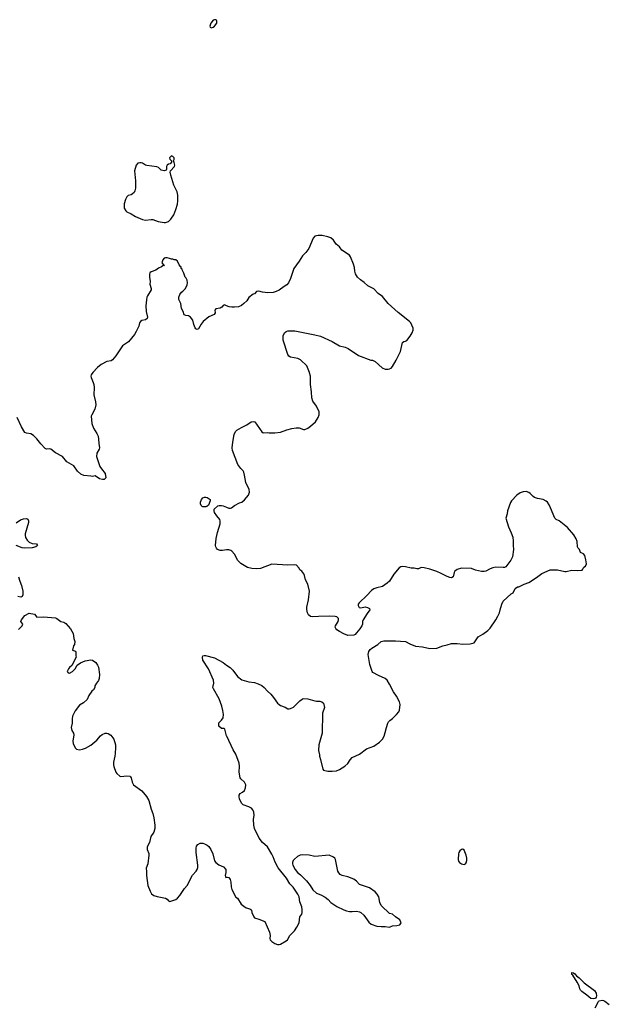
# Model space of a CAD drawing. Header units: inches. Extents: x 1474254 to 1647085, y 640389 to 772279.
# Tile 36 of 85: x 1527117 to 1535330, y 691192 to 704917. Entities that reach past the tile are written whole.
import ezdxf

# ---------------------------------------------------------------- set-up
doc = ezdxf.new("R2010")
doc.units = ezdxf.units.IN
doc.header["$MEASUREMENT"] = 0
for name, color, linetype in [('B5629', 7, 'Continuous'), ('B5639', 7, 'Continuous'), ('B5720', 7, 'Continuous'), ('B5730', 7, 'Continuous')]:
    doc.layers.add(name, color=color, linetype=linetype)

msp = doc.modelspace()

# ---------------------------------------------------------------- linework, layer by layer
at = {"layer": 'B5629', "color": 6, "elevation": 800}
for points in [[(1528138, 700000), (1528111, 699969), (1528107, 699950), (1528111, 699930), (1528142, 699862), (1528150, 699830), (1528154, 699790), (1528150, 699690), (1528172, 699590), (1528176, 699550), (1528164, 699490), (1528120, 699410), (1528115, 699390), (1528122, 699290), (1528143, 699223), (1528191, 699151), (1528210, 699110), (1528217, 699070), (1528219, 699010), (1528230, 698950), (1528226, 698930), (1528190, 698876), (1528188, 698830), (1528232, 698690), (1528255, 698655), (1528309, 698590), (1528317, 698530), (1528295, 698510), (1528270, 698508), (1528230, 698515), (1528170, 698559), (1528130, 698551), (1528110, 698552), (1528010, 698563), (1527970, 698580), (1527923, 698623), (1527870, 698700), (1527775, 698755), (1527712, 698830), (1527618, 698878), (1527550, 698930), (1527530, 698934), (1527490, 698929), (1527470, 698938), (1527410, 699006), (1527356, 699076), (1527310, 699121), (1527270, 699143), (1527210, 699155), (1527190, 699165), (1527140, 699240), (1527082, 699370)], [(1530000, 697527), (1529941, 697519), (1529910, 697519), (1529874, 697534), (1529858, 697550), (1529848, 697570), (1529846, 697590), (1529856, 697684), (1529871, 697770), (1529908, 697890), (1529909, 697930), (1529903, 697950), (1529861, 698001), (1529833, 698050), (1529826, 698070), (1529827, 698093), (1529878, 698142), (1529894, 698146), (1529930, 698147), (1529950, 698142), (1530000, 698122)], [(1527070, 697906), (1527130, 697944), (1527170, 697960), (1527210, 697965), (1527230, 697956), (1527242, 697930), (1527242, 697910), (1527195, 697750), (1527193, 697730), (1527199, 697699), (1527220, 697660), (1527250, 697634), (1527290, 697617), (1527351, 697610), (1527365, 697590), (1527341, 697570), (1527290, 697556), (1527191, 697551), (1527150, 697556), (1527070, 697586)], [(1527102, 697150), (1527119, 697090), (1527143, 697030), (1527162, 696950), (1527159, 696901), (1527150, 696878), (1527131, 696869), (1527090, 696875)], [(1527102, 696418), (1527150, 696470), (1527161, 696490), (1527135, 696530), (1527144, 696550), (1527190, 696611), (1527250, 696646), (1527322, 696630), (1527354, 696590), (1527448, 696592), (1527618, 696578), (1527636, 696570), (1527690, 696527), (1527730, 696517), (1527760, 696500), (1527825, 696425), (1527860, 696360), (1527871, 696290), (1527883, 696250), (1527879, 696210), (1527868, 696190), (1527854, 696130), (1527893, 696113), (1527900, 696100), (1527898, 696050), (1527902, 696030), (1527845, 695915), (1527810, 695889), (1527796, 695870), (1527778, 695830), (1527791, 695811), (1527810, 695807), (1527854, 695830), (1527890, 695871), (1527918, 695922), (1527966, 695954), (1528030, 695978), (1528110, 695996), (1528130, 695991), (1528176, 695956), (1528202, 695922), (1528214, 695890), (1528230, 695790), (1528225, 695735), (1528214, 695706), (1528187, 695670), (1528165, 695630), (1528162, 695610), (1528145, 695575), (1528124, 695556), (1528082, 695498), (1528058, 695442), (1528007, 695393), (1527950, 695363), (1527890, 695281), (1527851, 695210), (1527846, 695174), (1527848, 695112), (1527836, 695050), (1527845, 695010), (1527868, 694970), (1527870, 694950), (1527859, 694859), (1527860, 694830), (1527888, 694768), (1527910, 694751), (1527950, 694741), (1527990, 694747), (1528036, 694764), (1528110, 694803), (1528190, 694873), (1528243, 694937), (1528267, 694953), (1528310, 694970), (1528330, 694971), (1528350, 694966), (1528386, 694946), (1528430, 694890), (1528450, 694810), (1528453, 694770), (1528447, 694690), (1528443, 694650), (1528425, 694570), (1528424, 694530), (1528428, 694508), (1528457, 694430), (1528471, 694410), (1528510, 694373), (1528527, 694367), (1528610, 694376), (1528650, 694371), (1528661, 694361), (1528671, 694350), (1528682, 694290), (1528704, 694250), (1528819, 694170), (1528882, 694090), (1528914, 694034), (1528950, 693914), (1528973, 693853), (1528987, 693790), (1529001, 693690), (1528998, 693642), (1528985, 693590), (1528942, 693530), (1528925, 693450), (1528891, 693389), (1528891, 693350), (1528916, 693296), (1528918, 693270), (1528903, 693150), (1528879, 693090), (1528885, 693045), (1528882, 692990), (1528904, 692850), (1528933, 692770), (1528953, 692733), (1528986, 692710), (1529030, 692693), (1529150, 692670), (1529170, 692656), (1529190, 692634), (1529210, 692625), (1529290, 692653), (1529315, 692670), (1529350, 692708), (1529413, 692807), (1529450, 692850), (1529526, 692994), (1529577, 693050), (1529590, 693071), (1529599, 693101), (1529600, 693130), (1529574, 693310), (1529574, 693370), (1529581, 693399), (1529599, 693421), (1529630, 693437), (1529670, 693438), (1529690, 693431), (1529730, 693410), (1529750, 693393), (1529781, 693350), (1529806, 693290), (1529833, 693193), (1529848, 693168), (1529890, 693137), (1529954, 693110), (1529987, 693070), (1529987, 693030), (1529978, 692990), (1529982, 692970), (1529990, 692962), (1530000, 692963)], [(1530000, 694934), (1529973, 695030), (1529964, 695036), (1529930, 695035), (1529889, 695070), (1529890, 695114), (1529928, 695152), (1529953, 695187), (1529957, 695230), (1529949, 695290), (1529933, 695350), (1529896, 695450), (1529816, 695590), (1529809, 695610), (1529821, 695670), (1529816, 695710), (1529748, 695868), (1529670, 695990), (1529664, 696030), (1529670, 696050), (1529685, 696055), (1529707, 696053), (1529830, 696020), (1529950, 695955), (1530000, 695920)]]:
    msp.add_lwpolyline(points, dxfattribs=at)
msp.add_lwpolyline([(1529710, 698125), (1529670, 698126), (1529659, 698130), (1529645, 698145), (1529636, 698170), (1529637, 698190), (1529650, 698231), (1529670, 698251), (1529690, 698261), (1529710, 698261), (1529730, 698255), (1529771, 698229), (1529771, 698210), (1529746, 698150), (1529725, 698130)], close=True, dxfattribs=at)
at = {"layer": 'B5639', "color": 6}
for points, elevation in [([(1530000, 698122), (1530030, 698110), (1530052, 698108), (1530067, 698113), (1530110, 698146), (1530178, 698182), (1530210, 698191), (1530250, 698224), (1530304, 698290), (1530319, 698330), (1530313, 698370), (1530267, 698467), (1530250, 698569), (1530238, 698610), (1530228, 698630), (1530199, 698659), (1530158, 698718), (1530082, 698910), (1530079, 698950), (1530084, 699030), (1530104, 699136), (1530123, 699177), (1530144, 699196), (1530205, 699235), (1530282, 699270), (1530341, 699310), (1530370, 699318), (1530391, 699310), (1530489, 699170), (1530510, 699158), (1530570, 699164), (1530590, 699157), (1530670, 699157), (1530750, 699168), (1530839, 699201), (1530910, 699219), (1530970, 699227), (1531010, 699227), (1531070, 699207), (1531090, 699207), (1531130, 699224), (1531170, 699251), (1531239, 699310), (1531275, 699370), (1531289, 699410), (1531289, 699450), (1531250, 699529), (1531202, 699602), (1531185, 699645), (1531180, 699730), (1531167, 699830), (1531166, 699950), (1531156, 699996), (1531154, 700000)], 800), ([(1530000, 695920), (1530050, 695885), (1530086, 695850), (1530150, 695764), (1530210, 695716), (1530310, 695688), (1530390, 695678), (1530441, 695661), (1530490, 695635), (1530524, 695610), (1530570, 695556), (1530614, 695514), (1530651, 695471), (1530710, 695391), (1530730, 695372), (1530750, 695359), (1530814, 695334), (1530850, 695313), (1530870, 695311), (1530890, 695316), (1530930, 695333), (1531018, 695422), (1531050, 695447), (1531067, 695453), (1531130, 695452), (1531230, 695421), (1531250, 695417), (1531298, 695418), (1531328, 695408), (1531348, 695388), (1531361, 695330), (1531335, 695250), (1531331, 694970), (1531286, 694810), (1531278, 694730), (1531291, 694670), (1531291, 694650), (1531307, 694607), (1531342, 694470), (1531350, 694454), (1531410, 694441), (1531470, 694440), (1531530, 694449), (1531574, 694466), (1531647, 694510), (1531689, 694550), (1531719, 694601), (1531749, 694631), (1531850, 694678), (1531950, 694753), (1532050, 694791), (1532130, 694846), (1532169, 694890), (1532192, 694930), (1532210, 694982), (1532225, 695050), (1532245, 695110), (1532256, 695130), (1532271, 695149), (1532310, 695177), (1532366, 695230), (1532398, 695270), (1532407, 695293), (1532418, 695370), (1532407, 695410), (1532368, 695488), (1532325, 695550), (1532270, 695657), (1532237, 695710), (1532210, 695734), (1532114, 695774), (1532038, 695818), (1532027, 695830), (1531993, 695930), (1531973, 696070), (1531981, 696110), (1532001, 696139), (1532022, 696158), (1532108, 696210), (1532150, 696251), (1532190, 696258), (1532350, 696257), (1532490, 696248), (1532550, 696216), (1532630, 696183), (1532730, 696174), (1532830, 696153), (1532930, 696156), (1533009, 696190), (1533070, 696202), (1533130, 696222), (1533210, 696223), (1533290, 696213), (1533390, 696217), (1533448, 696230), (1533503, 696317), (1533570, 696351), (1533638, 696402), (1533670, 696435), (1533749, 696550), (1533778, 696602), (1533801, 696650), (1533808, 696690), (1533835, 696770), (1533854, 696810), (1533965, 696915), (1533993, 696930), (1534018, 696990), (1534050, 697011), (1534070, 697011), (1534146, 697050), (1534210, 697071), (1534318, 697142), (1534390, 697196), (1534506, 697250), (1534610, 697251), (1534710, 697227), (1534730, 697227), (1534810, 697246), (1534890, 697238), (1534950, 697245), (1534963, 697257), (1534976, 697284), (1535000, 697300), (1535014, 697330), (1535005, 697390), (1534989, 697449), (1534972, 697472), (1534929, 697489), (1534914, 697530), (1534897, 697550), (1534889, 697569), (1534882, 697642), (1534870, 697682), (1534837, 697737), (1534750, 697841), (1534631, 697931), (1534590, 697948), (1534570, 697967), (1534513, 698113), (1534493, 698153), (1534468, 698190), (1534450, 698206), (1534410, 698230), (1534330, 698245), (1534290, 698258), (1534270, 698270), (1534230, 698312), (1534208, 698328), (1534170, 698340), (1534130, 698337), (1534090, 698322), (1534042, 698290), (1533968, 698212), (1533953, 698187), (1533910, 698070), (1533907, 698030), (1533890, 697970), (1533924, 697850), (1533965, 697765), (1533986, 697706), (1533993, 697650), (1533990, 697590), (1533994, 697530), (1533983, 697430), (1533957, 697383), (1533890, 697290), (1533870, 697281), (1533850, 697279), (1533750, 697284), (1533710, 697278), (1533670, 697264), (1533610, 697232), (1533587, 697227), (1533550, 697227), (1533465, 697245), (1533409, 697269), (1533270, 697272), (1533210, 697252), (1533179, 697230), (1533167, 697210), (1533154, 697150), (1533130, 697138), (1533110, 697140), (1533070, 697154), (1532990, 697198), (1532930, 697226), (1532830, 697258), (1532750, 697276), (1532710, 697280), (1532670, 697264), (1532650, 697261), (1532610, 697270), (1532570, 697270), (1532490, 697290), (1532450, 697295), (1532426, 697290), (1532404, 697276), (1532330, 697189), (1532267, 697093), (1532236, 697064), (1532170, 697017), (1532090, 696997), (1532050, 696982), (1532018, 696962), (1531952, 696890), (1531846, 696790), (1531833, 696770), (1531831, 696750), (1531844, 696724), (1531870, 696719), (1531930, 696731), (1531964, 696724), (1531991, 696710), (1531995, 696690), (1531958, 696642), (1531903, 696550), (1531893, 696530), (1531891, 696490), (1531884, 696470), (1531855, 696425), (1531810, 696369), (1531790, 696347), (1531770, 696337), (1531690, 696333), (1531630, 696355), (1531570, 696387), (1531534, 696414), (1531521, 696430), (1531513, 696450), (1531514, 696470), (1531554, 696530), (1531559, 696550), (1531557, 696570), (1531533, 696593), (1531510, 696598), (1531430, 696601), (1531279, 696599), (1531190, 696592), (1531170, 696597), (1531141, 696621), (1531125, 696650), (1531115, 696695), (1531118, 696730), (1531141, 696830), (1531152, 696950), (1531133, 697050), (1531099, 697110), (1531085, 697170), (1531075, 697195), (1531048, 697230), (1531018, 697250), (1531008, 697270), (1530972, 697312), (1530950, 697317), (1530850, 697315), (1530630, 697327), (1530472, 697268), (1530410, 697262), (1530350, 697267), (1530290, 697282), (1530196, 697336), (1530157, 697377), (1530110, 697467), (1530072, 697510), (1530058, 697518), (1530030, 697528), (1530010, 697529), (1530000, 697527)], 800), ([(1530000, 692963), (1530010, 692965), (1530030, 692958), (1530047, 692930), (1530057, 692897), (1530063, 692830), (1530073, 692793), (1530130, 692685), (1530151, 692670), (1530203, 692590), (1530239, 692559), (1530270, 692539), (1530323, 692523), (1530336, 692516), (1530344, 692504), (1530351, 692470), (1530379, 692410), (1530390, 692396), (1530450, 692379), (1530530, 692345), (1530599, 692199), (1530605, 692150), (1530603, 692110), (1530608, 692090), (1530627, 692070), (1530670, 692039), (1530706, 692026), (1530730, 692025), (1530751, 692029), (1530830, 692076), (1530847, 692090), (1530882, 692150), (1530943, 692217), (1530978, 692270), (1531008, 692330), (1531018, 692410), (1531047, 692450), (1531053, 692470), (1531054, 692510), (1531048, 692550), (1531021, 692621), (1531008, 692690), (1530990, 692730), (1530926, 692826), (1530882, 692870), (1530833, 692953), (1530717, 693097), (1530674, 693174), (1530646, 693250), (1530627, 693287), (1530568, 693388), (1530498, 693450), (1530452, 693510), (1530390, 693642), (1530378, 693690), (1530375, 693770), (1530381, 693830), (1530378, 693870), (1530365, 693905), (1530346, 693926), (1530310, 693944), (1530230, 693972), (1530210, 693993), (1530180, 694050), (1530172, 694088), (1530175, 694110), (1530189, 694130), (1530223, 694150), (1530247, 694173), (1530264, 694210), (1530265, 694250), (1530250, 694290), (1530196, 694336), (1530186, 694350), (1530173, 694430), (1530180, 694510), (1530172, 694552), (1530130, 694680), (1530090, 694740), (1530001, 694930), (1530000, 694934)], 800), ([(1535135, 691145), (1535178, 691230), (1535190, 691240), (1535230, 691248), (1535250, 691247), (1535270, 691238), (1535330, 691190)], 700)]:
    msp.add_lwpolyline(points, dxfattribs=dict(at, elevation=elevation))
for points, elevation in [([(1531050, 693276), (1531022, 693270), (1530988, 693252), (1530943, 693217), (1530925, 693195), (1530916, 693170), (1530916, 693150), (1530921, 693130), (1530955, 693070), (1530987, 693030), (1531030, 692997), (1531110, 692914), (1531163, 692850), (1531202, 692790), (1531250, 692741), (1531310, 692718), (1531370, 692688), (1531415, 692655), (1531451, 692610), (1531535, 692555), (1531630, 692511), (1531670, 692495), (1531710, 692487), (1531750, 692484), (1531810, 692491), (1531850, 692481), (1531870, 692471), (1531913, 692433), (1531979, 692339), (1532011, 692311), (1532090, 692284), (1532150, 692278), (1532210, 692279), (1532270, 692267), (1532312, 692288), (1532370, 692291), (1532410, 692301), (1532429, 692330), (1532414, 692370), (1532352, 692412), (1532310, 692449), (1532270, 692460), (1532253, 692470), (1532169, 692550), (1532152, 692572), (1532136, 692610), (1532119, 692690), (1532096, 692730), (1532070, 692759), (1531990, 692814), (1531850, 692864), (1531807, 692907), (1531770, 692936), (1531688, 692970), (1531610, 692987), (1531582, 693002), (1531563, 693023), (1531550, 693050), (1531515, 693210), (1531505, 693230), (1531490, 693244), (1531426, 693270), (1531230, 693255), (1531150, 693272)], 800), ([(1533290, 693355), (1533270, 693350), (1533250, 693332), (1533236, 693310), (1533230, 693290), (1533224, 693210), (1533229, 693189), (1533244, 693170), (1533272, 693152), (1533310, 693142), (1533328, 693152), (1533336, 693164), (1533345, 693195), (1533347, 693230), (1533337, 693270), (1533310, 693341)], 800), ([(1535110, 691268), (1535073, 691273), (1535019, 691319), (1534947, 691370), (1534930, 691389), (1534919, 691410), (1534909, 691450), (1534883, 691503), (1534820, 691600), (1534809, 691610), (1534810, 691634), (1534830, 691631), (1534850, 691618), (1534872, 691590), (1534910, 691563), (1534980, 691490), (1535124, 691384), (1535148, 691348), (1535150, 691310), (1535147, 691290), (1535140, 691280), (1535130, 691272)], 700)]:
    msp.add_lwpolyline(points, close=True, dxfattribs=dict(at, elevation=elevation))
at = {"layer": 'B5720', "color": 6, "elevation": 800}
for points in [[(1529850, 704917), (1529830, 704917), (1529810, 704909), (1529779, 704870), (1529767, 704827), (1529771, 704811), (1529790, 704805), (1529810, 704811), (1529830, 704828), (1529861, 704870), (1529861, 704901), (1529859, 704910)], [(1529230, 703018), (1529210, 702998), (1529206, 702990), (1529210, 702974), (1529234, 702950), (1529234, 702930), (1529214, 702910), (1529190, 702902), (1529172, 702890), (1529162, 702870), (1529162, 702830), (1529158, 702822), (1529131, 702809), (1529090, 702819), (1529050, 702855), (1529026, 702866), (1528890, 702883), (1528870, 702891), (1528830, 702919), (1528810, 702924), (1528790, 702924), (1528765, 702915), (1528739, 702890), (1528716, 702810), (1528729, 702670), (1528729, 702570), (1528722, 702530), (1528710, 702509), (1528690, 702489), (1528670, 702478), (1528630, 702466), (1528608, 702450), (1528590, 702410), (1528573, 702350), (1528573, 702290), (1528595, 702255), (1528610, 702241), (1528670, 702213), (1528730, 702176), (1528830, 702133), (1528870, 702125), (1528950, 702133), (1528970, 702130), (1529044, 702104), (1529130, 702091), (1529150, 702091), (1529190, 702106), (1529224, 702136), (1529263, 702197), (1529293, 702270), (1529314, 702346), (1529321, 702390), (1529320, 702470), (1529310, 702518), (1529264, 702610), (1529221, 702750), (1529215, 702790), (1529218, 702810), (1529274, 702870), (1529279, 702890), (1529270, 702926), (1529258, 702950), (1529268, 702970), (1529268, 702990), (1529250, 703008)]]:
    msp.add_lwpolyline(points, close=True, dxfattribs=at)
msp.add_lwpolyline([(1530000, 700930), (1529970, 700941), (1529950, 700935), (1529931, 700909), (1529910, 700895), (1529851, 700889), (1529836, 700870), (1529841, 700830), (1529827, 700810), (1529750, 700775), (1529671, 700709), (1529645, 700675), (1529610, 700610), (1529590, 700600), (1529570, 700609), (1529562, 700622), (1529541, 700670), (1529527, 700730), (1529495, 700770), (1529470, 700787), (1529430, 700793), (1529410, 700802), (1529394, 700850), (1529372, 700890), (1529362, 700962), (1529336, 701016), (1529333, 701050), (1529350, 701085), (1529370, 701118), (1529390, 701131), (1529425, 701170), (1529450, 701222), (1529456, 701250), (1529450, 701288), (1529436, 701316), (1529422, 701330), (1529403, 701383), (1529378, 701430), (1529378, 701438), (1529366, 701450), (1529366, 701470), (1529356, 701476), (1529340, 701500), (1529315, 701550), (1529290, 701568), (1529270, 701568), (1529250, 701578), (1529230, 701578), (1529206, 701590), (1529170, 701599), (1529150, 701599), (1529129, 701591), (1529111, 701570), (1529098, 701530), (1529118, 701498), (1529134, 701490), (1529110, 701488), (1529092, 701470), (1529050, 701453), (1529013, 701427), (1528950, 701404), (1528932, 701388), (1528924, 701370), (1528924, 701330), (1528933, 701270), (1528930, 701230), (1528948, 701170), (1528948, 701150), (1528899, 701070), (1528890, 701049), (1528882, 701010), (1528876, 700930), (1528880, 700850), (1528899, 700770), (1528894, 700750), (1528870, 700735), (1528818, 700722), (1528801, 700710), (1528788, 700690), (1528775, 700645), (1528741, 700570), (1528717, 700530), (1528634, 700426), (1528551, 700370), (1528457, 700230), (1528410, 700175), (1528390, 700164), (1528330, 700152), (1528250, 700109), (1528201, 700070), (1528138, 700000)], dxfattribs=at)
at = {"layer": 'B5730', "color": 6, "elevation": 800}
msp.add_lwpolyline([(1531154, 700000), (1531127, 700070), (1531118, 700090), (1531030, 700175), (1530990, 700196), (1530890, 700215), (1530868, 700228), (1530851, 700250), (1530787, 700450), (1530788, 700510), (1530807, 700553), (1530829, 700571), (1530850, 700578), (1530890, 700582), (1530950, 700578), (1531230, 700524), (1531305, 700505), (1531470, 700430), (1531570, 700371), (1531650, 700351), (1531692, 700332), (1531835, 700235), (1532010, 700171), (1532030, 700171), (1532070, 700151), (1532164, 700064), (1532210, 700046), (1532250, 700046), (1532270, 700051), (1532290, 700062), (1532310, 700082), (1532361, 700170), (1532422, 700290), (1532450, 700419), (1532470, 700430), (1532490, 700434), (1532510, 700447), (1532556, 700504), (1532583, 700550), (1532597, 700590), (1532597, 700617), (1532581, 700661), (1532566, 700690), (1532549, 700710), (1532390, 700838), (1532250, 700960), (1532170, 701059), (1532110, 701101), (1532050, 701164), (1531967, 701207), (1531914, 701254), (1531864, 701290), (1531824, 701330), (1531796, 701376), (1531787, 701410), (1531782, 701462), (1531769, 701509), (1531725, 701610), (1531710, 701634), (1531605, 701705), (1531572, 701752), (1531525, 701790), (1531486, 701846), (1531450, 701875), (1531410, 701892), (1531330, 701908), (1531274, 701910), (1531230, 701898), (1531204, 701870), (1531144, 701730), (1531101, 701670), (1531056, 701624), (1531011, 701550), (1530936, 701450), (1530890, 701310), (1530860, 701250), (1530837, 701223), (1530800, 701200), (1530730, 701148), (1530690, 701128), (1530650, 701116), (1530572, 701112), (1530499, 701119), (1530450, 701135), (1530414, 701130), (1530390, 701098), (1530370, 701089), (1530310, 701045), (1530281, 700999), (1530240, 700960), (1530205, 700935), (1530164, 700916), (1530110, 700908), (1530070, 700910), (1530037, 700917), (1530000, 700930)], dxfattribs=at)

doc.saveas('drawing.dxf')
